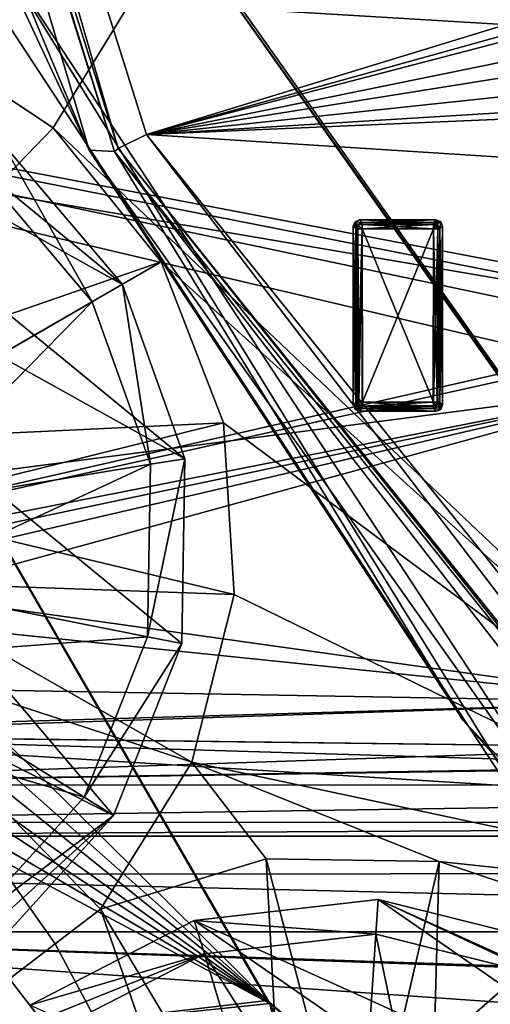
# Model space of a CAD drawing. Header units: millimetres. Extents: x -78 to 78, y -78 to 78.
# Tile 35 of 256: x -51.76 to -44.38, y -40.23 to -24.8. Entities that reach past the tile are written whole.
import ezdxf

# ---------------------------------------------------------------- set-up
doc = ezdxf.new("R2010")
doc.units = ezdxf.units.MM
doc.header["$LTSCALE"] = 41.718519
for name, color, linetype in [('10', 7, 'CONTINUOUS'), ('1027', 7, 'CONTINUOUS'), ('1107', 7, 'CONTINUOUS'), ('1227', 7, 'CONTINUOUS'), ('1287', 7, 'CONTINUOUS'), ('1303', 7, 'CONTINUOUS'), ('1370', 7, 'CONTINUOUS'), ('1380', 7, 'CONTINUOUS'), ('1399', 7, 'CONTINUOUS'), ('1451', 7, 'CONTINUOUS'), ('1745', 7, 'CONTINUOUS'), ('1762', 7, 'CONTINUOUS'), ('1769', 7, 'CONTINUOUS'), ('1773', 7, 'CONTINUOUS'), ('2704', 7, 'CONTINUOUS'), ('2720', 7, 'CONTINUOUS'), ('2748', 7, 'CONTINUOUS'), ('6', 7, 'CONTINUOUS'), ('6207', 7, 'CONTINUOUS'), ('6208', 7, 'CONTINUOUS'), ('6209', 7, 'CONTINUOUS'), ('6210', 7, 'CONTINUOUS'), ('6211', 7, 'CONTINUOUS'), ('6212', 7, 'CONTINUOUS'), ('6213', 7, 'CONTINUOUS'), ('6214', 7, 'CONTINUOUS'), ('6215', 7, 'CONTINUOUS'), ('6216', 7, 'CONTINUOUS'), ('6217', 7, 'CONTINUOUS'), ('6218', 7, 'CONTINUOUS'), ('6219', 7, 'CONTINUOUS'), ('6220', 7, 'CONTINUOUS'), ('6221', 7, 'CONTINUOUS'), ('6222', 7, 'CONTINUOUS'), ('6223', 7, 'CONTINUOUS'), ('6224', 7, 'CONTINUOUS'), ('6225', 7, 'CONTINUOUS'), ('6226', 7, 'CONTINUOUS'), ('6227', 7, 'CONTINUOUS'), ('6228', 7, 'CONTINUOUS'), ('6229', 7, 'CONTINUOUS'), ('6230', 7, 'CONTINUOUS'), ('6231', 7, 'CONTINUOUS'), ('6232', 7, 'CONTINUOUS'), ('6233', 7, 'CONTINUOUS'), ('6234', 7, 'CONTINUOUS'), ('6235', 7, 'CONTINUOUS'), ('6236', 7, 'CONTINUOUS'), ('6237', 7, 'CONTINUOUS'), ('6238', 7, 'CONTINUOUS'), ('6239', 7, 'CONTINUOUS'), ('6240', 7, 'CONTINUOUS'), ('6241', 7, 'CONTINUOUS'), ('6242', 7, 'CONTINUOUS'), ('6243', 7, 'CONTINUOUS'), ('6244', 7, 'CONTINUOUS'), ('6245', 7, 'CONTINUOUS'), ('6246', 7, 'CONTINUOUS'), ('6247', 7, 'CONTINUOUS'), ('745', 7, 'CONTINUOUS'), ('748', 7, 'CONTINUOUS'), ('770', 7, 'CONTINUOUS'), ('833', 7, 'CONTINUOUS'), ('971', 7, 'CONTINUOUS')]:
    doc.layers.add(name, color=color, linetype=linetype)

msp = doc.modelspace()

# ---------------------------------------------------------------- linework, layer by layer
at = {"layer": '10', "linetype": 'CONTINUOUS'}
for points in [[(49.5, -30.5, -2), (-72.645, -23.166, -2), (0, -22.25, -2), (49.5, -30.5, -2)], [(-72.645, -23.166, -2), (49.5, -30.5, -2), (-39.5, -29.5, -2), (-72.645, -23.166, -2)], [(-60, -32.9, -2), (-72.645, -23.166, -2), (-41.5, -30.5, -2), (-60, -32.9, -2)], [(-40.5, -29.5, -2), (-72.645, -23.166, -2), (-39.5, -29.5, -2), (-40.5, -29.5, -2)], [(-72.645, -23.166, -2), (-40.5, -29.5, -2), (-41.207, -29.793, -2), (-72.645, -23.166, -2)], [(-41.5, -30.5, -2), (-72.645, -23.166, -2), (-41.207, -29.793, -2), (-41.5, -30.5, -2)], [(-41.5, -35.5, -2), (-60, -32.9, -2), (-41.5, -30.5, -2), (-41.5, -35.5, -2)], [(-57.795, -33.821, -2), (-60, -32.9, -2), (-41.5, -35.5, -2), (-57.795, -33.821, -2)], [(-56.9, -36.012, -2), (-57.795, -33.821, -2), (-41.5, -35.5, -2), (-56.9, -36.012, -2)], [(-41.207, -36.207, -2), (-56.9, -36.012, -2), (-41.5, -35.5, -2), (-41.207, -36.207, -2)], [(-57.809, -38.193, -2), (-56.9, -36.012, -2), (-22.205, -38.179, -2), (-57.809, -38.193, -2)], [(-56.9, -36.012, -2), (-40.5, -36.5, -2), (-22.205, -38.179, -2), (-56.9, -36.012, -2)], [(-40.5, -36.5, -2), (-56.9, -36.012, -2), (-41.207, -36.207, -2), (-40.5, -36.5, -2)], [(-62.091, -44.255, -2), (-62.205, -38.179, -2), (-51.267, -44.196, -2), (-62.091, -44.255, -2)], [(-62.205, -38.179, -2), (-60, -39.1, -2), (-51.267, -44.196, -2), (-62.205, -38.179, -2)], [(-60, -39.1, -2), (-57.809, -38.193, -2), (-20, -39.1, -2), (-60, -39.1, -2)], [(-20, -39.1, -2), (-57.809, -38.193, -2), (-22.205, -38.179, -2), (-20, -39.1, -2)], [(20, -41.9, -2), (-20, -41.9, -2), (-60, -39.1, -2), (20, -41.9, -2)], [(20, -41.9, -2), (-60, -39.1, -2), (47.73, -42.73, -2), (20, -41.9, -2)], [(-60, -39.1, -2), (-20, -41.9, -2), (-47.73, -42.73, -2), (-60, -39.1, -2)], [(-60, -39.1, -2), (-20, -39.1, -2), (47.73, -42.73, -2), (-60, -39.1, -2)], [(-60, -39.1, -2), (-47.73, -42.73, -2), (-51.267, -44.196, -2), (-60, -39.1, -2)]]:
    msp.add_3dface(points, dxfattribs=at)
at = {"layer": '1027', "color": 7, "linetype": 'CONTINUOUS'}
for points in [[(-49.269, -23.298, 23.7), (-49.223, -23.293, 26.2), (-38.326, -38.685, 26.2), (-49.269, -23.298, 23.7)], [(-38.346, -38.727, 23.7), (-49.269, -23.298, 23.7), (-38.326, -38.685, 26.2), (-38.346, -38.727, 23.7)]]:
    msp.add_3dface(points, dxfattribs=at)
at = {"layer": '1107', "color": 7, "linetype": 'CONTINUOUS'}
for points in [[(-53.48, -25.005, 23.7), (-56.086, -24.266, 23.7), (-49.269, -23.298, 23.7), (-53.48, -25.005, 23.7)], [(-51.23, -26.496, 23.7), (-53.48, -25.005, 23.7), (-49.269, -23.298, 23.7), (-51.23, -26.496, 23.7)], [(-38.346, -38.727, 23.7), (-51.23, -26.496, 23.7), (-49.269, -23.298, 23.7), (-38.346, -38.727, 23.7)], [(-49.537, -28.6, 23.7), (-51.23, -26.496, 23.7), (-38.346, -38.727, 23.7), (-49.537, -28.6, 23.7)], [(-48.561, -31.119, 23.7), (-49.537, -28.6, 23.7), (-38.346, -38.727, 23.7), (-48.561, -31.119, 23.7)], [(-48.396, -33.813, 23.7), (-48.561, -31.119, 23.7), (-38.346, -38.727, 23.7), (-48.396, -33.813, 23.7)], [(-49.058, -36.439, 23.7), (-48.396, -33.813, 23.7), (-38.346, -38.727, 23.7), (-49.058, -36.439, 23.7)], [(-50.488, -38.741, 23.7), (-49.058, -36.439, 23.7), (-47.894, -37.955, 23.7), (-50.488, -38.741, 23.7)], [(-47.894, -37.955, 23.7), (-49.058, -36.439, 23.7), (-45.186, -37.995, 23.7), (-47.894, -37.955, 23.7)], [(-45.186, -37.995, 23.7), (-49.058, -36.439, 23.7), (-38.346, -38.727, 23.7), (-45.186, -37.995, 23.7)], [(-42.627, -38.852, 23.7), (-45.186, -37.995, 23.7), (-38.346, -38.727, 23.7), (-42.627, -38.852, 23.7)]]:
    msp.add_3dface(points, dxfattribs=at)
at = {"layer": '1227', "color": 7, "linetype": 'CONTINUOUS'}
for points in [[(-52.367, -27.163, 26.039), (-50.618, -29.224, 26.039), (-52.023, -26.74, 26.2), (-52.367, -27.163, 26.039)], [(-52.023, -26.74, 26.2), (-50.618, -29.224, 26.039), (-50.147, -28.952, 26.2), (-52.023, -26.74, 26.2)], [(-50.618, -29.224, 26.039), (-49.707, -31.77, 26.039), (-50.147, -28.952, 26.2), (-50.618, -29.224, 26.039)], [(-50.147, -28.952, 26.2), (-49.707, -31.77, 26.039), (-49.169, -31.683, 26.2), (-50.147, -28.952, 26.2)], [(-49.707, -31.77, 26.039), (-49.751, -34.473, 26.039), (-49.169, -31.683, 26.2), (-49.707, -31.77, 26.039)], [(-49.169, -31.683, 26.2), (-49.751, -34.473, 26.039), (-49.217, -34.577, 26.2), (-49.169, -31.683, 26.2)], [(-49.751, -34.473, 26.039), (-50.745, -36.988, 26.039), (-49.217, -34.577, 26.2), (-49.751, -34.473, 26.039)], [(-49.217, -34.577, 26.2), (-50.745, -36.988, 26.039), (-50.284, -37.276, 26.2), (-49.217, -34.577, 26.2)], [(-50.745, -36.988, 26.039), (-52.561, -38.991, 26.039), (-50.284, -37.276, 26.2), (-50.745, -36.988, 26.039)], [(-52.561, -38.991, 26.039), (-52.402, -39.198, 26.159), (-50.284, -37.276, 26.2), (-52.561, -38.991, 26.039)], [(-52.402, -39.198, 26.159), (-52.229, -39.423, 26.2), (-50.284, -37.276, 26.2), (-52.402, -39.198, 26.159)]]:
    msp.add_3dface(points, dxfattribs=at)
at = {"layer": '1287', "color": 7, "linetype": 'CONTINUOUS'}
for points in [[(-50.618, -29.224, 26.039), (-52.367, -27.163, 26.039), (-54.188, -31.286, 23.361), (-50.618, -29.224, 26.039)], [(-50.618, -29.224, 26.039), (-54.188, -31.286, 23.361), (-53.775, -32.441, 23.361), (-50.618, -29.224, 26.039)], [(-49.707, -31.77, 26.039), (-50.618, -29.224, 26.039), (-53.775, -32.441, 23.361), (-49.707, -31.77, 26.039)], [(-49.751, -34.473, 26.039), (-49.707, -31.77, 26.039), (-53.795, -33.669, 23.361), (-49.751, -34.473, 26.039)], [(-49.707, -31.77, 26.039), (-53.775, -32.441, 23.361), (-53.795, -33.669, 23.361), (-49.707, -31.77, 26.039)], [(-49.751, -34.473, 26.039), (-53.795, -33.669, 23.361), (-54.246, -34.811, 23.361), (-49.751, -34.473, 26.039)], [(-50.745, -36.988, 26.039), (-49.751, -34.473, 26.039), (-54.246, -34.811, 23.361), (-50.745, -36.988, 26.039)], [(-55.07, -35.72, 23.361), (-50.745, -36.988, 26.039), (-54.246, -34.811, 23.361), (-55.07, -35.72, 23.361)], [(-55.07, -35.72, 23.361), (-52.561, -38.991, 26.039), (-50.745, -36.988, 26.039), (-55.07, -35.72, 23.361)]]:
    msp.add_3dface(points, dxfattribs=at)
at = {"layer": '1303', "color": 7, "linetype": 'CONTINUOUS'}
for points in [[(-49.02, -38.923, 26.2), (-46.175, -39.134, 26.039), (-46.137, -38.591, 26.2), (-49.02, -38.923, 26.2)], [(-46.175, -39.134, 26.039), (-43.552, -39.791, 26.039), (-46.137, -38.591, 26.2), (-46.175, -39.134, 26.039)], [(-46.137, -38.591, 26.2), (-43.552, -39.791, 26.039), (-43.33, -39.294, 26.2), (-46.137, -38.591, 26.2)], [(-51.598, -40.246, 26.2), (-48.861, -39.443, 26.039), (-49.02, -38.923, 26.2), (-51.598, -40.246, 26.2)], [(-48.861, -39.443, 26.039), (-46.175, -39.134, 26.039), (-49.02, -38.923, 26.2), (-48.861, -39.443, 26.039)], [(-51.425, -40.471, 26.159), (-48.861, -39.443, 26.039), (-51.598, -40.246, 26.2), (-51.425, -40.471, 26.159)], [(-51.266, -40.678, 26.039), (-48.861, -39.443, 26.039), (-51.425, -40.471, 26.159), (-51.266, -40.678, 26.039)]]:
    msp.add_3dface(points, dxfattribs=at)
at = {"layer": '1370', "color": 7, "linetype": 'CONTINUOUS'}
for points in [[(-46.175, -39.134, 26.039), (-48.861, -39.443, 26.039), (-46.445, -43.248, 23.361), (-46.175, -39.134, 26.039)], [(-46.175, -39.134, 26.039), (-46.445, -43.248, 23.361), (-45.254, -43.546, 23.361), (-46.175, -39.134, 26.039)], [(-43.552, -39.791, 26.039), (-46.175, -39.134, 26.039), (-45.254, -43.546, 23.361), (-43.552, -39.791, 26.039)], [(-48.861, -39.443, 26.039), (-51.266, -40.678, 26.039), (-47.664, -43.388, 23.361), (-48.861, -39.443, 26.039)], [(-48.861, -39.443, 26.039), (-47.664, -43.388, 23.361), (-46.445, -43.248, 23.361), (-48.861, -39.443, 26.039)], [(-43.552, -39.791, 26.039), (-45.254, -43.546, 23.361), (-44.244, -44.244, 23.361), (-43.552, -39.791, 26.039)]]:
    msp.add_3dface(points, dxfattribs=at)
at = {"layer": '1380', "color": 7, "linetype": 'CONTINUOUS'}
for points in [[(-53.48, -25.005, 23.7), (-51.23, -26.496, 23.7), (-55.12, -30.531, 22.2), (-53.48, -25.005, 23.7)], [(-51.23, -26.496, 23.7), (-49.537, -28.6, 23.7), (-55.12, -30.531, 22.2), (-51.23, -26.496, 23.7)], [(-55.12, -30.531, 22.2), (-49.537, -28.6, 23.7), (-54.385, -31.399, 22.2), (-55.12, -30.531, 22.2)], [(-49.537, -28.6, 23.7), (-48.561, -31.119, 23.7), (-54.385, -31.399, 22.2), (-49.537, -28.6, 23.7)], [(-54.385, -31.399, 22.2), (-48.561, -31.119, 23.7), (-54, -32.47, 22.2), (-54.385, -31.399, 22.2)], [(-48.561, -31.119, 23.7), (-48.396, -33.813, 23.7), (-54, -32.47, 22.2), (-48.561, -31.119, 23.7)], [(-54, -32.47, 22.2), (-48.396, -33.813, 23.7), (-54.015, -33.613, 22.2), (-54, -32.47, 22.2)], [(-54.015, -33.613, 22.2), (-49.058, -36.439, 23.7), (-54.434, -34.683, 22.2), (-54.015, -33.613, 22.2)], [(-48.396, -33.813, 23.7), (-49.058, -36.439, 23.7), (-54.015, -33.613, 22.2), (-48.396, -33.813, 23.7)], [(-49.058, -36.439, 23.7), (-50.488, -38.741, 23.7), (-54.434, -34.683, 22.2), (-49.058, -36.439, 23.7)], [(-50.488, -38.741, 23.7), (-51.2, -39.287, 23.663), (-54.434, -34.683, 22.2), (-50.488, -38.741, 23.7)], [(-51.2, -39.287, 23.663), (-51.913, -39.835, 23.65), (-54.434, -34.683, 22.2), (-51.2, -39.287, 23.663)]]:
    msp.add_3dface(points, dxfattribs=at)
at = {"layer": '1399', "color": 7, "linetype": 'CONTINUOUS'}
for points in [[(-50.488, -38.741, 23.7), (-47.894, -37.955, 23.7), (-47.59, -43.603, 22.2), (-50.488, -38.741, 23.7)], [(-47.894, -37.955, 23.7), (-45.186, -37.995, 23.7), (-46.448, -43.475, 22.2), (-47.894, -37.955, 23.7)], [(-47.59, -43.603, 22.2), (-47.894, -37.955, 23.7), (-46.448, -43.475, 22.2), (-47.59, -43.603, 22.2)], [(-46.448, -43.475, 22.2), (-45.186, -37.995, 23.7), (-45.34, -43.756, 22.2), (-46.448, -43.475, 22.2)], [(-45.186, -37.995, 23.7), (-42.627, -38.852, 23.7), (-45.34, -43.756, 22.2), (-45.186, -37.995, 23.7)], [(-51.2, -39.287, 23.663), (-50.488, -38.741, 23.7), (-48.618, -44.129, 22.2), (-51.2, -39.287, 23.663)], [(-48.618, -44.129, 22.2), (-50.488, -38.741, 23.7), (-47.59, -43.603, 22.2), (-48.618, -44.129, 22.2)], [(-42.627, -38.852, 23.7), (-40.447, -40.447, 23.7), (-45.34, -43.756, 22.2), (-42.627, -38.852, 23.7)], [(-51.913, -39.835, 23.65), (-51.2, -39.287, 23.663), (-48.618, -44.129, 22.2), (-51.913, -39.835, 23.65)]]:
    msp.add_3dface(points, dxfattribs=at)
at = {"layer": '1451', "color": 7, "linetype": 'CONTINUOUS'}
msp.add_3dface([(-53.706, -48.033, 22.2), (-51.913, -39.835, 23.65), (-48.618, -44.129, 22.2), (-53.706, -48.033, 22.2)], dxfattribs=at)
at = {"layer": '1745', "linetype": 'CONTINUOUS'}
for points in [[(-52.632, -23.821, 28.7), (-56.77, -51.03, 28.7), (-42.812, -38.791, 28.7), (-52.632, -23.821, 28.7)], [(-56.77, -51.03, 28.7), (-48.059, -59.306, 28.7), (-42.812, -38.791, 28.7), (-56.77, -51.03, 28.7)], [(-48.059, -59.306, 28.7), (-38.167, -66.107, 28.7), (-42.812, -38.791, 28.7), (-48.059, -59.306, 28.7)]]:
    msp.add_3dface(points, dxfattribs=at)
at = {"layer": '1762', "linetype": 'CONTINUOUS'}
for points in [[(-52.632, -23.821, 28.7), (-42.812, -38.791, 28.7), (-52.176, -23.617, 28.183), (-52.632, -23.821, 28.7)], [(-52.176, -23.617, 28.183), (-42.812, -38.791, 28.7), (-42.443, -38.454, 28.183), (-52.176, -23.617, 28.183)]]:
    msp.add_3dface(points, dxfattribs=at)
at = {"layer": '1769', "linetype": 'CONTINUOUS'}
for points in [[(-60.256, -25.52, 26.2), (-57.424, -24.909, 26.2), (-49.169, -31.683, 26.2), (-60.256, -25.52, 26.2)], [(-57.424, -24.909, 26.2), (-54.553, -25.335, 26.2), (-50.147, -28.952, 26.2), (-57.424, -24.909, 26.2)], [(-57.424, -24.909, 26.2), (-50.147, -28.952, 26.2), (-49.169, -31.683, 26.2), (-57.424, -24.909, 26.2)], [(-54.553, -25.335, 26.2), (-52.023, -26.74, 26.2), (-50.147, -28.952, 26.2), (-54.553, -25.335, 26.2)], [(-67.608, -28.565, 26.2), (-60.256, -25.52, 26.2), (-50.284, -37.276, 26.2), (-67.608, -28.565, 26.2)], [(-60.256, -25.52, 26.2), (-49.169, -31.683, 26.2), (-49.217, -34.577, 26.2), (-60.256, -25.52, 26.2)], [(-60.256, -25.52, 26.2), (-49.217, -34.577, 26.2), (-50.284, -37.276, 26.2), (-60.256, -25.52, 26.2)], [(-52.229, -39.423, 26.2), (-67.608, -28.565, 26.2), (-50.284, -37.276, 26.2), (-52.229, -39.423, 26.2)], [(-49.02, -38.923, 26.2), (-46.137, -38.591, 26.2), (-39.294, -43.33, 26.2), (-49.02, -38.923, 26.2)], [(-46.137, -38.591, 26.2), (-43.33, -39.294, 26.2), (-40.945, -40.945, 26.2), (-46.137, -38.591, 26.2)], [(-46.137, -38.591, 26.2), (-40.945, -40.945, 26.2), (-39.294, -43.33, 26.2), (-46.137, -38.591, 26.2)], [(-51.598, -40.246, 26.2), (-49.02, -38.923, 26.2), (-38.591, -46.137, 26.2), (-51.598, -40.246, 26.2)], [(-49.02, -38.923, 26.2), (-39.294, -43.33, 26.2), (-38.591, -46.137, 26.2), (-49.02, -38.923, 26.2)]]:
    msp.add_3dface(points, dxfattribs=at)
at = {"layer": '1773', "linetype": 'CONTINUOUS'}
for points in [[(-50.668, -26.846, 26.2), (-54.771, -16.976, 26.2), (-52.176, -23.617, 28.183), (-50.668, -26.846, 26.2)], [(-50.668, -26.846, 26.2), (-52.176, -23.617, 28.183), (-42.443, -38.454, 28.183), (-50.668, -26.846, 26.2)], [(-44.805, -35.785, 26.2), (-50.668, -26.846, 26.2), (-42.443, -38.454, 28.183), (-44.805, -35.785, 26.2)], [(-37.385, -43.479, 26.2), (-44.805, -35.785, 26.2), (-42.443, -38.454, 28.183), (-37.385, -43.479, 26.2)]]:
    msp.add_3dface(points, dxfattribs=at)
at = {"layer": '2704', "linetype": 'CONTINUOUS'}
for points in [[(-58.707, -21.439, 21.67), (-55.198, -33.695, 21.67), (-47.837, -40.222, 21.67), (-58.707, -21.439, 21.67)], [(-55.198, -33.695, 21.67), (-55.631, -33.945, 21.67), (-47.837, -40.222, 21.67), (-55.198, -33.695, 21.67)], [(-55.631, -33.945, 21.67), (-56.15, -34.245, 21.67), (-47.837, -40.222, 21.67), (-55.631, -33.945, 21.67)], [(-56.583, -34.495, 21.67), (-47.837, -40.222, 21.67), (-56.15, -34.245, 21.67), (-56.583, -34.495, 21.67)], [(-57.103, -34.795, 21.67), (-47.837, -40.222, 21.67), (-56.583, -34.495, 21.67), (-57.103, -34.795, 21.67)], [(-57.103, -34.795, 21.67), (-57.536, -35.045, 21.67), (-47.837, -40.222, 21.67), (-57.103, -34.795, 21.67)], [(-57.536, -35.045, 21.67), (-56.634, -41.139, 21.67), (-47.837, -40.222, 21.67), (-57.536, -35.045, 21.67)], [(-56.634, -41.139, 21.67), (-46.833, -44.596, 21.67), (-47.837, -40.222, 21.67), (-56.634, -41.139, 21.67)], [(-46.833, -44.596, 21.67), (-46.439, -44.99, 21.67), (-47.837, -40.222, 21.67), (-46.833, -44.596, 21.67)], [(-46.439, -44.99, 21.67), (-44.99, -46.439, 21.67), (-47.837, -40.222, 21.67), (-46.439, -44.99, 21.67)], [(-44.99, -46.439, 21.67), (-44.596, -46.833, 21.67), (-47.837, -40.222, 21.67), (-44.99, -46.439, 21.67)], [(-47.837, -40.222, 21.67), (-44.596, -46.833, 21.67), (-31.228, -54.139, 21.67), (-47.837, -40.222, 21.67)]]:
    msp.add_3dface(points, dxfattribs=at)
at = {"layer": '2720', "linetype": 'CONTINUOUS'}
for points in [[(-47.879, -40.172, 20.074), (-66.555, -21.688, 20.074), (-58.725, -21.39, 20.074), (-47.879, -40.172, 20.074)], [(-56.593, -41.197, 20.074), (-66.555, -21.688, 20.074), (-47.879, -40.172, 20.074), (-56.593, -41.197, 20.074)], [(-31.262, -54.119, 20.074), (-56.593, -41.197, 20.074), (-47.879, -40.172, 20.074), (-31.262, -54.119, 20.074)]]:
    msp.add_3dface(points, dxfattribs=at)
at = {"layer": '2748', "linetype": 'CONTINUOUS'}
for points in [[(-58.707, -21.439, 21.67), (-47.879, -40.172, 20.074), (-58.725, -21.39, 20.074), (-58.707, -21.439, 21.67)], [(-58.707, -21.439, 21.67), (-47.837, -40.222, 21.67), (-47.879, -40.172, 20.074), (-58.707, -21.439, 21.67)], [(-47.837, -40.222, 21.67), (-31.262, -54.119, 20.074), (-47.879, -40.172, 20.074), (-47.837, -40.222, 21.67)], [(-47.837, -40.222, 21.67), (-31.228, -54.139, 21.67), (-31.262, -54.119, 20.074), (-47.837, -40.222, 21.67)]]:
    msp.add_3dface(points, dxfattribs=at)
at = {"layer": '6', "linetype": 'CONTINUOUS'}
for points in [[(-40.5, -29.5), (-18.61, 35.207), (-71.627, -24.187), (-40.5, -29.5)], [(-66.757, -35.48), (-40.5, -29.5), (-71.627, -24.187), (-66.757, -35.48)], [(-41.207, -29.793), (-40.5, -29.5), (-66.757, -35.48), (-41.207, -29.793)], [(-41.5, -30.5), (-41.207, -29.793), (-66.757, -35.48), (-41.5, -30.5)], [(-60, -34.4), (-41.5, -30.5), (-66.757, -35.48), (-60, -34.4)], [(-60, -34.4), (-59.198, -34.616), (-41.5, -30.5), (-60, -34.4)], [(-59.198, -34.616), (-58.617, -35.196), (-41.5, -30.5), (-59.198, -34.616)], [(-41.5, -30.5), (-58.617, -35.196), (-41.5, -35.5), (-41.5, -30.5)], [(-58.617, -35.196), (-58.401, -35.993), (-41.5, -35.5), (-58.617, -35.196)], [(-41.5, -35.5), (-58.401, -35.993), (-41.207, -36.207), (-41.5, -35.5)], [(-58.401, -35.993), (-58.61, -36.793), (-41.207, -36.207), (-58.401, -35.993)], [(-58.61, -36.793), (-40.5, -36.5), (-41.207, -36.207), (-58.61, -36.793)], [(-39.5, -36.5), (-40.5, -36.5), (-58.61, -36.793), (-39.5, -36.5)], [(-39.5, -36.5), (-58.61, -36.793), (-21.383, -36.804), (-39.5, -36.5)], [(-58.61, -36.793), (-59.193, -37.381), (-21.383, -36.804), (-58.61, -36.793)], [(-21.383, -36.804), (-59.193, -37.381), (-20.802, -37.384), (-21.383, -36.804)], [(-59.193, -37.381), (-60, -37.6), (-20.802, -37.384), (-59.193, -37.381)], [(-60, -37.6), (-20, -37.6), (-20.802, -37.384), (-60, -37.6)], [(-20, -37.6), (-60, -37.6), (-60.12, -45.836), (-20, -37.6)], [(-47.73, -43.98), (-20, -37.6), (-60.12, -45.836), (-47.73, -43.98)], [(-20.007, -43.401), (-20, -37.6), (-47.73, -43.98), (-20.007, -43.401)]]:
    msp.add_3dface(points, dxfattribs=at)
at = {"layer": '6207', "color": 7, "linetype": 'CONTINUOUS'}
for points in [[(-45.273, -28.082, 21.683), (-45.273, -30.798, 21.683), (-46.389, -28.082, 21.683), (-45.273, -28.082, 21.683)], [(-46.389, -28.082, 21.683), (-45.273, -30.798, 21.683), (-46.389, -30.798, 21.683), (-46.389, -28.082, 21.683)]]:
    msp.add_3dface(points, dxfattribs=at)
at = {"layer": '6208', "color": 7, "linetype": 'CONTINUOUS'}
for points in [[(-46.389, -27.983, 21.773), (-45.273, -27.982, 21.775), (-45.273, -28.011, 21.713), (-46.389, -27.983, 21.773)], [(-46.389, -27.983, 21.773), (-45.273, -28.011, 21.713), (-46.387, -28.014, 21.71), (-46.389, -27.983, 21.773)], [(-46.387, -28.014, 21.71), (-45.273, -28.082, 21.683), (-46.389, -28.082, 21.683), (-46.387, -28.014, 21.71)], [(-45.273, -28.011, 21.713), (-45.273, -28.082, 21.683), (-46.387, -28.014, 21.71), (-45.273, -28.011, 21.713)]]:
    msp.add_3dface(points, dxfattribs=at)
at = {"layer": '6209', "color": 7, "linetype": 'CONTINUOUS'}
for points in [[(-46.431, -27.94, 22.176), (-45.231, -27.94, 22.176), (-46.389, -27.983, 21.773), (-46.431, -27.94, 22.176)], [(-46.389, -27.983, 21.773), (-45.231, -27.94, 22.176), (-45.273, -27.982, 21.775), (-46.389, -27.983, 21.773)]]:
    msp.add_3dface(points, dxfattribs=at)
at = {"layer": '6210', "color": 7, "linetype": 'CONTINUOUS'}
for points in [[(-46.531, -28.04, 22.176), (-46.501, -27.969, 22.174), (-46.488, -28.082, 21.773), (-46.531, -28.04, 22.176)], [(-46.501, -27.969, 22.174), (-46.431, -27.94, 22.176), (-46.389, -27.983, 21.773), (-46.501, -27.969, 22.174)], [(-46.488, -28.082, 21.773), (-46.501, -27.969, 22.174), (-46.459, -28.012, 21.768), (-46.488, -28.082, 21.773)], [(-46.501, -27.969, 22.174), (-46.389, -27.983, 21.773), (-46.459, -28.012, 21.768), (-46.501, -27.969, 22.174)]]:
    msp.add_3dface(points, dxfattribs=at)
at = {"layer": '6211', "color": 7, "linetype": 'CONTINUOUS'}
for points in [[(-46.531, -28.04, 22.176), (-46.502, -27.97, 22.279), (-46.501, -27.969, 22.174), (-46.531, -28.04, 22.176)], [(-46.531, -28.04, 22.277), (-46.502, -27.97, 22.279), (-46.531, -28.04, 22.176), (-46.531, -28.04, 22.277)], [(-46.502, -27.97, 22.279), (-46.431, -27.94, 22.277), (-46.501, -27.969, 22.174), (-46.502, -27.97, 22.279)], [(-46.431, -27.94, 22.277), (-46.431, -27.94, 22.176), (-46.501, -27.969, 22.174), (-46.431, -27.94, 22.277)]]:
    msp.add_3dface(points, dxfattribs=at)
at = {"layer": '6212', "color": 7, "linetype": 'CONTINUOUS'}
for points in [[(-46.531, -28.04, 22.277), (-46.468, -28.022, 22.685), (-46.502, -27.97, 22.279), (-46.531, -28.04, 22.277)], [(-46.488, -28.082, 22.68), (-46.468, -28.022, 22.685), (-46.531, -28.04, 22.277), (-46.488, -28.082, 22.68)], [(-46.502, -27.97, 22.279), (-46.389, -27.982, 22.678), (-46.431, -27.94, 22.277), (-46.502, -27.97, 22.279)], [(-46.468, -28.022, 22.685), (-46.389, -27.982, 22.678), (-46.502, -27.97, 22.279), (-46.468, -28.022, 22.685)]]:
    msp.add_3dface(points, dxfattribs=at)
at = {"layer": '6213', "color": 7, "linetype": 'CONTINUOUS'}
for points in [[(-45.273, -30.798, 21.683), (-45.273, -28.082, 21.683), (-45.206, -28.082, 21.709), (-45.273, -30.798, 21.683)], [(-45.202, -30.798, 21.713), (-45.273, -30.798, 21.683), (-45.206, -28.082, 21.709), (-45.202, -30.798, 21.713)], [(-45.173, -28.082, 21.773), (-45.202, -30.798, 21.713), (-45.206, -28.082, 21.709), (-45.173, -28.082, 21.773)], [(-45.173, -30.798, 21.775), (-45.202, -30.798, 21.713), (-45.173, -28.082, 21.773), (-45.173, -30.798, 21.775)]]:
    msp.add_3dface(points, dxfattribs=at)
at = {"layer": '6214', "color": 7, "linetype": 'CONTINUOUS'}
for points in [[(-46.468, -28.022, 22.685), (-46.488, -28.082, 22.68), (-46.46, -28.082, 22.74), (-46.468, -28.022, 22.685)], [(-46.389, -28.015, 22.744), (-46.389, -27.982, 22.678), (-46.468, -28.022, 22.685), (-46.389, -28.015, 22.744)], [(-46.389, -28.082, 22.77), (-46.389, -28.015, 22.744), (-46.468, -28.022, 22.685), (-46.389, -28.082, 22.77)], [(-46.389, -28.082, 22.77), (-46.468, -28.022, 22.685), (-46.46, -28.082, 22.74), (-46.389, -28.082, 22.77)]]:
    msp.add_3dface(points, dxfattribs=at)
at = {"layer": '6215', "color": 7, "linetype": 'CONTINUOUS'}
for points in [[(-45.273, -28.011, 21.713), (-45.273, -27.982, 21.775), (-45.213, -28.004, 21.768), (-45.273, -28.011, 21.713)], [(-45.173, -28.082, 21.773), (-45.273, -28.011, 21.713), (-45.213, -28.004, 21.768), (-45.173, -28.082, 21.773)], [(-45.206, -28.082, 21.709), (-45.273, -28.082, 21.683), (-45.273, -28.011, 21.713), (-45.206, -28.082, 21.709)], [(-45.173, -28.082, 21.773), (-45.206, -28.082, 21.709), (-45.273, -28.011, 21.713), (-45.173, -28.082, 21.773)]]:
    msp.add_3dface(points, dxfattribs=at)
at = {"layer": '6216', "color": 7, "linetype": 'CONTINUOUS'}
for points in [[(-46.389, -30.798, 21.683), (-45.273, -30.798, 21.683), (-45.273, -30.865, 21.709), (-46.389, -30.798, 21.683)], [(-46.389, -30.798, 21.683), (-45.273, -30.865, 21.709), (-46.389, -30.865, 21.709), (-46.389, -30.798, 21.683)], [(-45.273, -30.865, 21.709), (-45.273, -30.898, 21.773), (-46.389, -30.865, 21.709), (-45.273, -30.865, 21.709)], [(-46.389, -30.865, 21.709), (-45.273, -30.898, 21.773), (-46.389, -30.898, 21.773), (-46.389, -30.865, 21.709)]]:
    msp.add_3dface(points, dxfattribs=at)
at = {"layer": '6217', "color": 7, "linetype": 'CONTINUOUS'}
for points in [[(-46.389, -28.015, 22.744), (-45.273, -27.983, 22.68), (-46.389, -27.982, 22.678), (-46.389, -28.015, 22.744)], [(-45.273, -28.011, 22.74), (-45.273, -27.983, 22.68), (-46.389, -28.015, 22.744), (-45.273, -28.011, 22.74)], [(-46.389, -28.082, 22.77), (-45.273, -28.082, 22.77), (-45.273, -28.011, 22.74), (-46.389, -28.082, 22.77)], [(-46.389, -28.082, 22.77), (-45.273, -28.011, 22.74), (-46.389, -28.015, 22.744), (-46.389, -28.082, 22.77)]]:
    msp.add_3dface(points, dxfattribs=at)
at = {"layer": '6218', "color": 7, "linetype": 'CONTINUOUS'}
for points in [[(-46.431, -27.94, 22.277), (-45.231, -27.94, 22.277), (-46.431, -27.94, 22.176), (-46.431, -27.94, 22.277)], [(-46.431, -27.94, 22.176), (-45.231, -27.94, 22.277), (-45.231, -27.94, 22.176), (-46.431, -27.94, 22.176)]]:
    msp.add_3dface(points, dxfattribs=at)
at = {"layer": '6219', "color": 7, "linetype": 'CONTINUOUS'}
for points in [[(-45.273, -30.798, 21.683), (-45.202, -30.798, 21.713), (-45.273, -30.865, 21.709), (-45.273, -30.798, 21.683)], [(-45.273, -30.898, 21.773), (-45.202, -30.798, 21.713), (-45.194, -30.858, 21.768), (-45.273, -30.898, 21.773)], [(-45.202, -30.798, 21.713), (-45.273, -30.898, 21.773), (-45.273, -30.865, 21.709), (-45.202, -30.798, 21.713)], [(-45.202, -30.798, 21.713), (-45.173, -30.798, 21.775), (-45.194, -30.858, 21.768), (-45.202, -30.798, 21.713)]]:
    msp.add_3dface(points, dxfattribs=at)
at = {"layer": '6220', "color": 7, "linetype": 'CONTINUOUS'}
for points in [[(-46.464, -30.798, 21.717), (-46.489, -30.798, 21.775), (-46.47, -28.082, 21.724), (-46.464, -30.798, 21.717)], [(-46.47, -28.082, 21.724), (-46.489, -30.798, 21.775), (-46.488, -28.082, 21.773), (-46.47, -28.082, 21.724)], [(-46.389, -28.082, 21.683), (-46.464, -30.798, 21.717), (-46.47, -28.082, 21.724), (-46.389, -28.082, 21.683)], [(-46.389, -28.082, 21.683), (-46.389, -30.798, 21.683), (-46.464, -30.798, 21.717), (-46.389, -28.082, 21.683)]]:
    msp.add_3dface(points, dxfattribs=at)
at = {"layer": '6221', "color": 7, "linetype": 'CONTINUOUS'}
for points in [[(-46.389, -30.865, 21.709), (-46.449, -30.877, 21.768), (-46.489, -30.798, 21.775), (-46.389, -30.865, 21.709)], [(-46.389, -30.865, 21.709), (-46.489, -30.798, 21.775), (-46.464, -30.798, 21.717), (-46.389, -30.865, 21.709)], [(-46.389, -30.798, 21.683), (-46.389, -30.865, 21.709), (-46.464, -30.798, 21.717), (-46.389, -30.798, 21.683)], [(-46.389, -30.865, 21.709), (-46.389, -30.898, 21.773), (-46.449, -30.877, 21.768), (-46.389, -30.865, 21.709)]]:
    msp.add_3dface(points, dxfattribs=at)
at = {"layer": '6222', "color": 7, "linetype": 'CONTINUOUS'}
for points in [[(-46.389, -28.082, 22.77), (-46.386, -30.796, 22.77), (-45.273, -28.082, 22.77), (-46.389, -28.082, 22.77)], [(-46.386, -30.796, 22.77), (-45.275, -30.796, 22.77), (-45.273, -28.082, 22.77), (-46.386, -30.796, 22.77)]]:
    msp.add_3dface(points, dxfattribs=at)
at = {"layer": '6223', "color": 7, "linetype": 'CONTINUOUS'}
for points in [[(-45.273, -27.982, 21.775), (-45.231, -27.94, 22.176), (-45.16, -27.97, 22.174), (-45.273, -27.982, 21.775)], [(-45.213, -28.004, 21.768), (-45.273, -27.982, 21.775), (-45.16, -27.97, 22.174), (-45.213, -28.004, 21.768)], [(-45.173, -28.082, 21.773), (-45.213, -28.004, 21.768), (-45.16, -27.97, 22.174), (-45.173, -28.082, 21.773)], [(-45.131, -28.04, 22.176), (-45.173, -28.082, 21.773), (-45.16, -27.97, 22.174), (-45.131, -28.04, 22.176)]]:
    msp.add_3dface(points, dxfattribs=at)
at = {"layer": '6224', "color": 7, "linetype": 'CONTINUOUS'}
for points in [[(-45.231, -27.94, 22.277), (-45.16, -27.97, 22.279), (-45.231, -27.94, 22.176), (-45.231, -27.94, 22.277)], [(-45.231, -27.94, 22.176), (-45.16, -27.97, 22.279), (-45.16, -27.97, 22.174), (-45.231, -27.94, 22.176)], [(-45.16, -27.97, 22.279), (-45.131, -28.04, 22.277), (-45.16, -27.97, 22.174), (-45.16, -27.97, 22.279)], [(-45.131, -28.04, 22.277), (-45.131, -28.04, 22.176), (-45.16, -27.97, 22.174), (-45.131, -28.04, 22.277)]]:
    msp.add_3dface(points, dxfattribs=at)
at = {"layer": '6225', "color": 7, "linetype": 'CONTINUOUS'}
for points in [[(-45.273, -30.898, 21.773), (-45.194, -30.858, 21.768), (-45.16, -30.911, 22.174), (-45.273, -30.898, 21.773)], [(-45.194, -30.858, 21.768), (-45.173, -30.798, 21.775), (-45.16, -30.911, 22.174), (-45.194, -30.858, 21.768)], [(-45.173, -30.798, 21.775), (-45.131, -30.841, 22.176), (-45.16, -30.911, 22.174), (-45.173, -30.798, 21.775)], [(-45.231, -30.94, 22.176), (-45.273, -30.898, 21.773), (-45.16, -30.911, 22.174), (-45.231, -30.94, 22.176)]]:
    msp.add_3dface(points, dxfattribs=at)
at = {"layer": '6226', "color": 7, "linetype": 'CONTINUOUS'}
for points in [[(-46.531, -28.04, 22.277), (-46.531, -28.04, 22.176), (-46.531, -30.841, 22.176), (-46.531, -28.04, 22.277)], [(-46.531, -30.841, 22.277), (-46.531, -28.04, 22.277), (-46.531, -30.841, 22.176), (-46.531, -30.841, 22.277)]]:
    msp.add_3dface(points, dxfattribs=at)
at = {"layer": '6227', "color": 7, "linetype": 'CONTINUOUS'}
for points in [[(-46.449, -30.877, 21.768), (-46.531, -30.841, 22.176), (-46.489, -30.798, 21.775), (-46.449, -30.877, 21.768)], [(-46.501, -30.911, 22.174), (-46.531, -30.841, 22.176), (-46.449, -30.877, 21.768), (-46.501, -30.911, 22.174)], [(-46.389, -30.898, 21.773), (-46.501, -30.911, 22.174), (-46.449, -30.877, 21.768), (-46.389, -30.898, 21.773)], [(-46.389, -30.898, 21.773), (-46.431, -30.94, 22.176), (-46.501, -30.911, 22.174), (-46.389, -30.898, 21.773)]]:
    msp.add_3dface(points, dxfattribs=at)
at = {"layer": '6228', "color": 7, "linetype": 'CONTINUOUS'}
for points in [[(-45.173, -28.082, 21.773), (-45.131, -28.04, 22.176), (-45.131, -30.841, 22.176), (-45.173, -28.082, 21.773)], [(-45.173, -30.798, 21.775), (-45.173, -28.082, 21.773), (-45.131, -30.841, 22.176), (-45.173, -30.798, 21.775)]]:
    msp.add_3dface(points, dxfattribs=at)
at = {"layer": '6229', "color": 7, "linetype": 'CONTINUOUS'}
for points in [[(-45.273, -30.852, 22.754), (-45.275, -30.796, 22.77), (-46.389, -30.858, 22.75), (-45.273, -30.852, 22.754)], [(-46.389, -30.858, 22.75), (-45.275, -30.796, 22.77), (-46.386, -30.796, 22.77), (-46.389, -30.858, 22.75)], [(-46.389, -30.898, 22.68), (-45.273, -30.898, 22.68), (-45.273, -30.852, 22.754), (-46.389, -30.898, 22.68)], [(-46.389, -30.898, 22.68), (-45.273, -30.852, 22.754), (-46.389, -30.858, 22.75), (-46.389, -30.898, 22.68)]]:
    msp.add_3dface(points, dxfattribs=at)
at = {"layer": '6230', "color": 7, "linetype": 'CONTINUOUS'}
for points in [[(-46.531, -30.841, 22.176), (-46.531, -28.04, 22.176), (-46.489, -30.798, 21.775), (-46.531, -30.841, 22.176)], [(-46.489, -30.798, 21.775), (-46.531, -28.04, 22.176), (-46.488, -28.082, 21.773), (-46.489, -30.798, 21.775)]]:
    msp.add_3dface(points, dxfattribs=at)
at = {"layer": '6231', "color": 7, "linetype": 'CONTINUOUS'}
for points in [[(-46.389, -30.898, 21.773), (-45.273, -30.898, 21.773), (-46.431, -30.94, 22.176), (-46.389, -30.898, 21.773)], [(-45.273, -30.898, 21.773), (-45.231, -30.94, 22.176), (-46.431, -30.94, 22.176), (-45.273, -30.898, 21.773)]]:
    msp.add_3dface(points, dxfattribs=at)
at = {"layer": '6232', "color": 7, "linetype": 'CONTINUOUS'}
for points in [[(-46.531, -30.841, 22.277), (-46.531, -30.841, 22.176), (-46.501, -30.911, 22.174), (-46.531, -30.841, 22.277)], [(-46.502, -30.911, 22.279), (-46.531, -30.841, 22.277), (-46.501, -30.911, 22.174), (-46.502, -30.911, 22.279)], [(-46.431, -30.94, 22.176), (-46.431, -30.94, 22.277), (-46.502, -30.911, 22.279), (-46.431, -30.94, 22.176)], [(-46.431, -30.94, 22.176), (-46.502, -30.911, 22.279), (-46.501, -30.911, 22.174), (-46.431, -30.94, 22.176)]]:
    msp.add_3dface(points, dxfattribs=at)
at = {"layer": '6233', "color": 7, "linetype": 'CONTINUOUS'}
for points in [[(-45.275, -30.796, 22.77), (-45.273, -30.852, 22.754), (-45.203, -30.868, 22.685), (-45.275, -30.796, 22.77)], [(-45.275, -30.796, 22.77), (-45.173, -30.798, 22.68), (-45.213, -30.798, 22.75), (-45.275, -30.796, 22.77)], [(-45.173, -30.798, 22.68), (-45.275, -30.796, 22.77), (-45.203, -30.868, 22.685), (-45.173, -30.798, 22.68)], [(-45.273, -30.852, 22.754), (-45.273, -30.898, 22.68), (-45.203, -30.868, 22.685), (-45.273, -30.852, 22.754)]]:
    msp.add_3dface(points, dxfattribs=at)
at = {"layer": '6234', "color": 7, "linetype": 'CONTINUOUS'}
for points in [[(-45.273, -27.983, 22.68), (-45.231, -27.94, 22.277), (-46.431, -27.94, 22.277), (-45.273, -27.983, 22.68)], [(-46.389, -27.982, 22.678), (-45.273, -27.983, 22.68), (-46.431, -27.94, 22.277), (-46.389, -27.982, 22.678)]]:
    msp.add_3dface(points, dxfattribs=at)
at = {"layer": '6235', "color": 7, "linetype": 'CONTINUOUS'}
for points in [[(-46.431, -30.94, 22.176), (-45.231, -30.94, 22.176), (-46.431, -30.94, 22.277), (-46.431, -30.94, 22.176)], [(-45.231, -30.94, 22.176), (-45.231, -30.94, 22.277), (-46.431, -30.94, 22.277), (-45.231, -30.94, 22.176)]]:
    msp.add_3dface(points, dxfattribs=at)
at = {"layer": '6236', "color": 7, "linetype": 'CONTINUOUS'}
for points in [[(-45.273, -28.082, 22.77), (-45.275, -30.796, 22.77), (-45.213, -30.798, 22.75), (-45.273, -28.082, 22.77)], [(-45.273, -28.082, 22.77), (-45.213, -30.798, 22.75), (-45.206, -28.082, 22.744), (-45.273, -28.082, 22.77)], [(-45.213, -30.798, 22.75), (-45.173, -30.798, 22.68), (-45.206, -28.082, 22.744), (-45.213, -30.798, 22.75)], [(-45.206, -28.082, 22.744), (-45.173, -30.798, 22.68), (-45.173, -28.082, 22.678), (-45.206, -28.082, 22.744)]]:
    msp.add_3dface(points, dxfattribs=at)
at = {"layer": '6237', "color": 7, "linetype": 'CONTINUOUS'}
for points in [[(-45.273, -27.983, 22.68), (-45.213, -28.003, 22.685), (-45.231, -27.94, 22.277), (-45.273, -27.983, 22.68)], [(-45.231, -27.94, 22.277), (-45.213, -28.003, 22.685), (-45.16, -27.97, 22.279), (-45.231, -27.94, 22.277)], [(-45.213, -28.003, 22.685), (-45.173, -28.082, 22.678), (-45.16, -27.97, 22.279), (-45.213, -28.003, 22.685)], [(-45.173, -28.082, 22.678), (-45.131, -28.04, 22.277), (-45.16, -27.97, 22.279), (-45.173, -28.082, 22.678)]]:
    msp.add_3dface(points, dxfattribs=at)
at = {"layer": '6238', "color": 7, "linetype": 'CONTINUOUS'}
for points in [[(-45.131, -30.841, 22.277), (-45.16, -30.911, 22.279), (-45.131, -30.841, 22.176), (-45.131, -30.841, 22.277)], [(-45.131, -30.841, 22.176), (-45.16, -30.911, 22.279), (-45.16, -30.911, 22.174), (-45.131, -30.841, 22.176)], [(-45.231, -30.94, 22.277), (-45.231, -30.94, 22.176), (-45.16, -30.911, 22.174), (-45.231, -30.94, 22.277)], [(-45.16, -30.911, 22.279), (-45.231, -30.94, 22.277), (-45.16, -30.911, 22.174), (-45.16, -30.911, 22.279)]]:
    msp.add_3dface(points, dxfattribs=at)
at = {"layer": '6239', "color": 7, "linetype": 'CONTINUOUS'}
for points in [[(-45.131, -28.04, 22.277), (-45.131, -30.841, 22.277), (-45.131, -28.04, 22.176), (-45.131, -28.04, 22.277)], [(-45.131, -28.04, 22.176), (-45.131, -30.841, 22.277), (-45.131, -30.841, 22.176), (-45.131, -28.04, 22.176)]]:
    msp.add_3dface(points, dxfattribs=at)
at = {"layer": '6240', "color": 7, "linetype": 'CONTINUOUS'}
for points in [[(-45.213, -28.003, 22.685), (-45.273, -27.983, 22.68), (-45.273, -28.011, 22.74), (-45.213, -28.003, 22.685)], [(-45.273, -28.082, 22.77), (-45.206, -28.082, 22.744), (-45.213, -28.003, 22.685), (-45.273, -28.082, 22.77)], [(-45.273, -28.082, 22.77), (-45.213, -28.003, 22.685), (-45.273, -28.011, 22.74), (-45.273, -28.082, 22.77)], [(-45.206, -28.082, 22.744), (-45.173, -28.082, 22.678), (-45.213, -28.003, 22.685), (-45.206, -28.082, 22.744)]]:
    msp.add_3dface(points, dxfattribs=at)
at = {"layer": '6241', "color": 7, "linetype": 'CONTINUOUS'}
for points in [[(-46.46, -28.082, 22.74), (-46.488, -28.082, 22.68), (-46.443, -30.798, 22.754), (-46.46, -28.082, 22.74)], [(-46.488, -28.082, 22.68), (-46.488, -30.798, 22.68), (-46.443, -30.798, 22.754), (-46.488, -28.082, 22.68)], [(-46.389, -28.082, 22.77), (-46.46, -28.082, 22.74), (-46.443, -30.798, 22.754), (-46.389, -28.082, 22.77)], [(-46.386, -30.796, 22.77), (-46.389, -28.082, 22.77), (-46.443, -30.798, 22.754), (-46.386, -30.796, 22.77)]]:
    msp.add_3dface(points, dxfattribs=at)
at = {"layer": '6242', "color": 7, "linetype": 'CONTINUOUS'}
for points in [[(-46.488, -28.082, 22.68), (-46.531, -28.04, 22.277), (-46.531, -30.841, 22.277), (-46.488, -28.082, 22.68)], [(-46.488, -28.082, 22.68), (-46.531, -30.841, 22.277), (-46.488, -30.798, 22.68), (-46.488, -28.082, 22.68)]]:
    msp.add_3dface(points, dxfattribs=at)
at = {"layer": '6243', "color": 7, "linetype": 'CONTINUOUS'}
for points in [[(-45.173, -30.798, 22.68), (-45.203, -30.868, 22.685), (-45.131, -30.841, 22.277), (-45.173, -30.798, 22.68)], [(-45.131, -30.841, 22.277), (-45.203, -30.868, 22.685), (-45.16, -30.911, 22.279), (-45.131, -30.841, 22.277)], [(-45.203, -30.868, 22.685), (-45.273, -30.898, 22.68), (-45.16, -30.911, 22.279), (-45.203, -30.868, 22.685)], [(-45.273, -30.898, 22.68), (-45.231, -30.94, 22.277), (-45.16, -30.911, 22.279), (-45.273, -30.898, 22.68)]]:
    msp.add_3dface(points, dxfattribs=at)
at = {"layer": '6244', "color": 7, "linetype": 'CONTINUOUS'}
for points in [[(-46.431, -30.94, 22.277), (-45.231, -30.94, 22.277), (-46.389, -30.898, 22.68), (-46.431, -30.94, 22.277)], [(-46.389, -30.898, 22.68), (-45.231, -30.94, 22.277), (-45.273, -30.898, 22.68), (-46.389, -30.898, 22.68)]]:
    msp.add_3dface(points, dxfattribs=at)
at = {"layer": '6245', "color": 7, "linetype": 'CONTINUOUS'}
for points in [[(-46.443, -30.798, 22.754), (-46.488, -30.798, 22.68), (-46.459, -30.868, 22.685), (-46.443, -30.798, 22.754)], [(-46.389, -30.898, 22.68), (-46.386, -30.796, 22.77), (-46.459, -30.868, 22.685), (-46.389, -30.898, 22.68)], [(-46.386, -30.796, 22.77), (-46.443, -30.798, 22.754), (-46.459, -30.868, 22.685), (-46.386, -30.796, 22.77)], [(-46.389, -30.898, 22.68), (-46.389, -30.858, 22.75), (-46.386, -30.796, 22.77), (-46.389, -30.898, 22.68)]]:
    msp.add_3dface(points, dxfattribs=at)
at = {"layer": '6246', "color": 7, "linetype": 'CONTINUOUS'}
for points in [[(-45.173, -28.082, 22.678), (-45.173, -30.798, 22.68), (-45.131, -28.04, 22.277), (-45.173, -28.082, 22.678)], [(-45.173, -30.798, 22.68), (-45.131, -30.841, 22.277), (-45.131, -28.04, 22.277), (-45.173, -30.798, 22.68)]]:
    msp.add_3dface(points, dxfattribs=at)
at = {"layer": '6247', "color": 7, "linetype": 'CONTINUOUS'}
for points in [[(-46.488, -30.798, 22.68), (-46.531, -30.841, 22.277), (-46.502, -30.911, 22.279), (-46.488, -30.798, 22.68)], [(-46.459, -30.868, 22.685), (-46.488, -30.798, 22.68), (-46.502, -30.911, 22.279), (-46.459, -30.868, 22.685)], [(-46.431, -30.94, 22.277), (-46.459, -30.868, 22.685), (-46.502, -30.911, 22.279), (-46.431, -30.94, 22.277)], [(-46.431, -30.94, 22.277), (-46.389, -30.898, 22.68), (-46.459, -30.868, 22.685), (-46.431, -30.94, 22.277)]]:
    msp.add_3dface(points, dxfattribs=at)
at = {"layer": '745', "color": 7, "linetype": 'CONTINUOUS'}
for points in [[(-50.27, -26.867, 26.2), (-56.593, -6.797, 26.2), (-50.668, -26.846, 26.2), (-50.27, -26.867, 26.2)], [(-50.668, -26.846, 26.2), (-56.593, -6.797, 26.2), (-54.771, -16.976, 26.2), (-50.668, -26.846, 26.2)], [(-44.805, -35.785, 26.2), (-50.27, -26.867, 26.2), (-50.668, -26.846, 26.2), (-44.805, -35.785, 26.2)], [(-37.122, -43.254, 26.2), (-50.27, -26.867, 26.2), (-37.385, -43.479, 26.2), (-37.122, -43.254, 26.2)], [(-37.385, -43.479, 26.2), (-50.27, -26.867, 26.2), (-44.805, -35.785, 26.2), (-37.385, -43.479, 26.2)]]:
    msp.add_3dface(points, dxfattribs=at)
at = {"layer": '748', "color": 7, "linetype": 'CONTINUOUS'}
for points in [[(-56.027, -6.729, 28.7), (-49.767, -26.6, 28.7), (-7.6, -13.7, 28.7), (-56.027, -6.729, 28.7)], [(-7.6, -13.7, 28.7), (-49.767, -26.6, 28.7), (-7.16, -14.76, 28.7), (-7.6, -13.7, 28.7)], [(-7.16, -14.76, 28.7), (-49.767, -26.6, 28.7), (-6.1, -15.2, 28.7), (-7.16, -14.76, 28.7)], [(-49.767, -26.6, 28.7), (14.673, -16.305, 28.7), (6.1, -15.2, 28.7), (-49.767, -26.6, 28.7)], [(-6.1, -15.2, 28.7), (-49.767, -26.6, 28.7), (6.1, -15.2, 28.7), (-6.1, -15.2, 28.7)], [(14.673, -16.305, 28.7), (-49.767, -26.6, 28.7), (14.687, -19.738, 28.7), (14.673, -16.305, 28.7)], [(14.687, -19.738, 28.7), (-49.767, -26.6, 28.7), (16.71, -22.519, 28.7), (14.687, -19.738, 28.7)], [(-49.767, -26.6, 28.7), (20, -23.59, 28.7), (16.71, -22.519, 28.7), (-49.767, -26.6, 28.7)], [(-49.767, -26.6, 28.7), (45.977, -32.717, 28.7), (20, -23.59, 28.7), (-49.767, -26.6, 28.7)], [(-36.743, -42.828, 28.7), (45.977, -32.717, 28.7), (-49.767, -26.6, 28.7), (-36.743, -42.828, 28.7)]]:
    msp.add_3dface(points, dxfattribs=at)
at = {"layer": '770', "color": 7, "linetype": 'CONTINUOUS'}
for points in [[(-56.593, -6.797, 26.2), (-50.27, -26.867, 26.2), (-56.523, -6.789, 28.217), (-56.593, -6.797, 26.2)], [(-50.27, -26.867, 26.2), (-50.215, -26.823, 28.217), (-56.523, -6.789, 28.217), (-50.27, -26.867, 26.2)], [(-50.27, -26.867, 26.2), (-37.122, -43.254, 26.2), (-50.215, -26.823, 28.217), (-50.27, -26.867, 26.2)], [(-37.122, -43.254, 26.2), (-37.071, -43.205, 28.217), (-50.215, -26.823, 28.217), (-37.122, -43.254, 26.2)]]:
    msp.add_3dface(points, dxfattribs=at)
at = {"layer": '833', "color": 7, "linetype": 'CONTINUOUS'}
for points in [[(-50.215, -26.823, 28.217), (-56.027, -6.729, 28.7), (-56.523, -6.789, 28.217), (-50.215, -26.823, 28.217)], [(-49.767, -26.6, 28.7), (-56.027, -6.729, 28.7), (-50.215, -26.823, 28.217), (-49.767, -26.6, 28.7)], [(-37.071, -43.205, 28.217), (-49.767, -26.6, 28.7), (-50.215, -26.823, 28.217), (-37.071, -43.205, 28.217)], [(-36.743, -42.828, 28.7), (-49.767, -26.6, 28.7), (-37.071, -43.205, 28.217), (-36.743, -42.828, 28.7)]]:
    msp.add_3dface(points, dxfattribs=at)
at = {"layer": '971', "color": 7, "linetype": 'CONTINUOUS'}
msp.add_3dface([(-38.326, -38.685, 26.2), (-49.223, -23.293, 26.2), (-40.751, 0, 26.2), (-38.326, -38.685, 26.2)], dxfattribs=at)

doc.saveas('drawing.dxf')
